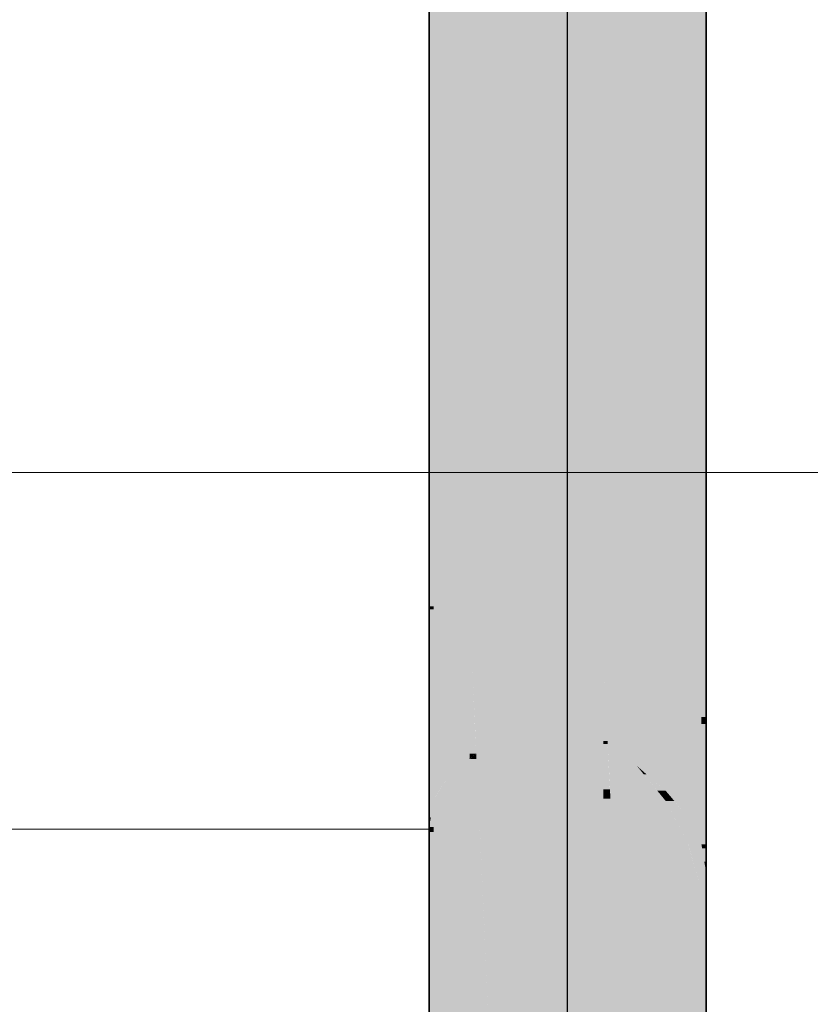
# Model space of a CAD drawing. Extents: x -350 to 540, y -53 to 541.
# Tile 64 of 256: x -206.54 to -197.98, y 116 to 126.66. Entities that reach past the tile are written whole.
import ezdxf
from ezdxf.lldxf.tags import DXFTag

# ---------------------------------------------------------------- set-up
doc = ezdxf.new("R2010")
doc.units = 0
doc.layers.get('0').update_dxf_attribs({"lineweight": 35})
doc.layers.add('5_OG-SCHRAFF-FILL', color=7, linetype='Continuous', lineweight=25)
for name, color, linetype, lineweight, true_color in [('L_Abluft', 7, 'Continuous', 35, 0xf7d209), ('L_Abluft-Shading', 7, 'Continuous', 35, 0xf7d209), ('L_Abluft_Beschriftung', 7, 'Continuous', 18, 0xf7d209)]:
    doc.layers.add(name, color=color, linetype=linetype, lineweight=lineweight, true_color=true_color)
tags = doc.linetypes.add('STRICHPUNKT2', pattern=[12.7, 6.35, -3.175, 0, -3.175]).pattern_tags.tags
tags[10:11] = [DXFTag(74, 4), DXFTag(75, 0), DXFTag(340, '0'), DXFTag(46, 0.0), DXFTag(50, 0.0), DXFTag(44, 0.0), DXFTag(45, 0.0)]
tags[8:9] = [DXFTag(74, 4), DXFTag(75, 0), DXFTag(340, '0'), DXFTag(46, 0.0), DXFTag(50, 0.0), DXFTag(44, 0.0), DXFTag(45, 0.0)]
tags[6:7] = [DXFTag(74, 4), DXFTag(75, 0), DXFTag(340, '0'), DXFTag(46, 0.0), DXFTag(50, 0.0), DXFTag(44, 0.0), DXFTag(45, 0.0)]
tags[4:5] = [DXFTag(74, 4), DXFTag(75, 0), DXFTag(340, '0'), DXFTag(46, 0.0), DXFTag(50, 0.0), DXFTag(44, 0.0), DXFTag(45, 0.0)]

# ---------------------------------------------------------------- blocks, each defined once
blk = doc.blocks.new('Shading-A06HSWGGNL', base_point=(-199.112, 127.018))
at = {"layer": 'L_Abluft-Shading', "color": 44, "true_color": 0x8b7605}
for points in [[(-202.061, 120.308), (-202.112, 120.308), (-202.061, 129.32)], [(-202.112, 120.308), (-202.061, 129.32), (-202.112, 129.32)], [(-199.112, 119.108), (-199.163, 119.108), (-199.112, 127.018)], [(-199.163, 119.108), (-199.112, 127.018), (-199.163, 127.018)], [(-202.112, 120.275), (-202.061, 120.308), (-202.112, 120.308)], [(-202.061, 120.275), (-202.112, 120.275), (-202.061, 120.308)], [(-202.093, 118.022), (-202.112, 118.022), (-202.112, 120.275)], [(-202.095, 118.207), (-202.061, 120.275), (-202.112, 120.275)], [(-202.061, 118.207), (-202.095, 118.207), (-202.061, 120.275)], [(-199.112, 119.032), (-199.112, 119.108), (-199.163, 119.108)], [(-199.112, 119.032), (-199.163, 119.032), (-199.163, 119.108)], [(-199.163, 117.73), (-199.112, 119.032), (-199.163, 119.032)], [(-199.112, 117.73), (-199.163, 117.73), (-199.112, 119.032)], [(-202.061, 117.917), (-202.112, 117.917), (-202.061, 118.207)], [(-202.093, 118.022), (-202.061, 118.207), (-202.095, 118.207)], [(-202.112, 117.966), (-202.093, 118.022), (-202.112, 118.022)], [(-202.103, 117.966), (-202.112, 117.966), (-202.093, 118.022)], [(-202.112, 117.917), (-202.103, 117.966), (-202.112, 117.966)], [(-202.061, 117.862), (-202.112, 117.862), (-202.061, 117.917)], [(-202.112, 117.862), (-202.061, 117.917), (-202.112, 117.917)], [(-202.112, 117.367), (-202.061, 117.862), (-202.112, 117.862)], [(-202.061, 117.367), (-202.112, 117.367), (-202.061, 117.862)], [(-199.156, 117.687), (-199.112, 117.73), (-199.163, 117.73)], [(-199.112, 117.423), (-199.163, 117.423), (-199.163, 117.73)], [(-199.112, 117.687), (-199.156, 117.687), (-199.112, 117.73)], [(-199.112, 117.543), (-199.112, 117.687), (-199.156, 117.687)], [(-199.112, 117.543), (-199.132, 117.543), (-199.156, 117.687)], [(-199.112, 117.423), (-199.112, 117.543), (-199.132, 117.543)], [(-202.061, 116.391), (-202.112, 116.391), (-202.061, 117.367)], [(-202.112, 116.391), (-202.061, 117.367), (-202.112, 117.367)], [(-199.112, 117.241), (-199.163, 117.241), (-199.112, 117.423)], [(-199.163, 117.241), (-199.112, 117.423), (-199.163, 117.423)], [(-199.112, 116.724), (-199.112, 117.241), (-199.163, 117.241)], [(-199.112, 116.724), (-199.163, 116.724), (-199.163, 117.241)], [(-199.112, 115.403), (-199.163, 115.403), (-199.112, 116.724)], [(-199.163, 115.403), (-199.112, 116.724), (-199.163, 116.724)], [(-202.112, 115.472), (-202.061, 116.391), (-202.112, 116.391)], [(-202.061, 115.472), (-202.112, 115.472), (-202.061, 116.391)]]:
    blk.add_solid(points, dxfattribs=at)
at = {"layer": 'L_Abluft-Shading', "color": 54, "true_color": 0xaa9106}
for points in [[(-201.911, 120.308), (-202.061, 120.308), (-201.911, 129.289)], [(-202.061, 120.308), (-201.911, 129.289), (-202.061, 129.289)], [(-199.163, 119.221), (-199.313, 119.221), (-199.163, 127.121)], [(-199.313, 119.221), (-199.163, 127.121), (-199.313, 127.121)], [(-201.911, 120.297), (-201.911, 120.308), (-202.061, 120.308)], [(-201.911, 120.297), (-202.061, 120.297), (-202.061, 120.308)], [(-201.911, 118.459), (-202.061, 118.459), (-201.911, 120.297)], [(-202.061, 118.459), (-201.911, 120.297), (-202.061, 120.297)], [(-199.163, 119.108), (-199.163, 119.221), (-199.313, 119.221)], [(-199.163, 119.108), (-199.313, 119.108), (-199.313, 119.221)], [(-199.163, 118.032), (-199.313, 118.032), (-199.163, 119.108)], [(-199.313, 118.032), (-199.163, 119.108), (-199.313, 119.108)], [(-202.061, 118.207), (-201.911, 118.459), (-202.061, 118.459)], [(-201.911, 118.301), (-202.004, 118.301), (-201.911, 118.459)], [(-201.943, 118.207), (-202.061, 118.207), (-201.911, 118.301)], [(-202.061, 118.207), (-201.911, 118.301), (-202.004, 118.301)], [(-201.911, 117.862), (-202.061, 117.862), (-201.911, 118.301)], [(-202.061, 117.862), (-201.943, 118.207), (-202.061, 118.207)], [(-199.163, 117.73), (-199.163, 118.032), (-199.313, 118.032)], [(-199.17, 117.744), (-199.313, 117.744), (-199.313, 118.032)], [(-201.911, 117.214), (-202.061, 117.214), (-201.911, 117.862)], [(-202.061, 117.214), (-201.911, 117.862), (-202.061, 117.862)], [(-199.308, 117.73), (-199.17, 117.744), (-199.313, 117.744)], [(-199.163, 117.241), (-199.313, 117.241), (-199.313, 117.744)], [(-199.163, 117.73), (-199.308, 117.73), (-199.17, 117.744)], [(-199.163, 117.241), (-199.163, 117.73), (-199.308, 117.73)], [(-202.061, 116.391), (-201.911, 117.214), (-202.061, 117.214)], [(-201.911, 116.391), (-202.061, 116.391), (-201.911, 117.214)], [(-199.163, 116.327), (-199.313, 116.327), (-199.163, 117.241)], [(-199.313, 116.327), (-199.163, 117.241), (-199.313, 117.241)], [(-201.911, 112.802), (-202.061, 112.802), (-201.911, 116.391)], [(-202.061, 112.802), (-201.911, 116.391), (-202.061, 116.391)], [(-199.163, 115.403), (-199.163, 116.327), (-199.313, 116.327)], [(-199.163, 115.403), (-199.313, 115.403), (-199.313, 116.327)]]:
    blk.add_solid(points, dxfattribs=at)
at = {"layer": 'L_Abluft-Shading', "color": 42, "true_color": 0xc6a807}
for points in [[(-201.672, 120.297), (-201.911, 120.297), (-201.672, 129.157)], [(-201.911, 120.297), (-201.672, 129.157), (-201.911, 129.157)], [(-199.313, 119.364), (-199.551, 119.364), (-199.313, 127.295)], [(-199.551, 119.364), (-199.313, 127.295), (-199.551, 127.295)], [(-201.672, 120.243), (-201.672, 120.297), (-201.911, 120.297)], [(-201.672, 120.243), (-201.911, 120.243), (-201.911, 120.297)], [(-201.672, 118.659), (-201.911, 118.659), (-201.672, 120.243)], [(-201.911, 118.659), (-201.672, 120.243), (-201.911, 120.243)], [(-199.313, 119.221), (-199.313, 119.364), (-199.551, 119.364)], [(-199.313, 119.221), (-199.551, 119.221), (-199.551, 119.364)], [(-199.313, 118.31), (-199.551, 118.31), (-199.313, 119.221)], [(-199.551, 118.31), (-199.313, 119.221), (-199.551, 119.221)], [(-201.911, 118.459), (-201.672, 118.659), (-201.911, 118.659)], [(-201.804, 118.459), (-201.911, 118.459), (-201.672, 118.655)], [(-201.911, 118.459), (-201.672, 118.655), (-201.677, 118.655)], [(-201.672, 118.301), (-201.911, 118.301), (-201.672, 118.655)], [(-201.672, 118.655), (-201.677, 118.655), (-201.672, 118.659)], [(-201.911, 118.301), (-201.804, 118.459), (-201.911, 118.459)], [(-201.672, 117.882), (-201.911, 117.882), (-201.672, 118.301)], [(-201.911, 117.882), (-201.672, 118.301), (-201.911, 118.301)], [(-199.313, 118.032), (-199.313, 118.31), (-199.551, 118.31)], [(-199.457, 118.2), (-199.551, 118.2), (-199.551, 118.31)], [(-199.463, 118.032), (-199.457, 118.2), (-199.551, 118.2)], [(-199.313, 117.744), (-199.551, 117.744), (-199.551, 118.2)], [(-199.313, 118.032), (-199.463, 118.032), (-199.457, 118.2)], [(-199.313, 117.744), (-199.313, 118.032), (-199.463, 118.032)], [(-201.911, 117.214), (-201.672, 117.882), (-201.911, 117.882)], [(-201.672, 117.214), (-201.911, 117.214), (-201.672, 117.882)], [(-199.313, 117.159), (-199.551, 117.159), (-199.313, 117.744)], [(-199.551, 117.159), (-199.313, 117.744), (-199.551, 117.744)], [(-201.672, 112.812), (-201.911, 112.812), (-201.672, 117.214)], [(-201.911, 112.812), (-201.672, 117.214), (-201.911, 117.214)], [(-199.313, 116.327), (-199.313, 117.159), (-199.551, 117.159)], [(-199.313, 116.327), (-199.551, 116.327), (-199.551, 117.159)], [(-199.313, 112.533), (-199.551, 112.533), (-199.313, 116.327)], [(-199.551, 112.533), (-199.313, 116.327), (-199.551, 116.327)]]:
    blk.add_solid(points, dxfattribs=at)
at = {"layer": 'L_Abluft-Shading', "color": 52, "true_color": 0xddbc08}
for points in [[(-201.362, 120.243), (-201.672, 120.243), (-201.362, 128.958)], [(-201.672, 120.243), (-201.362, 128.958), (-201.672, 128.958)], [(-199.551, 119.526), (-199.862, 119.526), (-199.551, 127.529)], [(-199.862, 119.526), (-199.551, 127.529), (-199.862, 127.529)], [(-201.362, 120.148), (-201.362, 120.243), (-201.672, 120.243)], [(-201.602, 118.711), (-201.672, 118.711), (-201.672, 120.243)], [(-201.362, 120.148), (-201.668, 120.148), (-201.672, 120.243)], [(-201.61, 118.899), (-201.362, 120.148), (-201.668, 120.148)], [(-201.362, 118.899), (-201.61, 118.899), (-201.362, 120.148)], [(-199.551, 119.364), (-199.551, 119.526), (-199.862, 119.526)], [(-199.551, 119.364), (-199.862, 119.364), (-199.862, 119.526)], [(-199.551, 118.578), (-199.862, 118.578), (-199.551, 119.364)], [(-199.862, 118.578), (-199.551, 119.364), (-199.862, 119.364)], [(-201.602, 118.711), (-201.362, 118.899), (-201.61, 118.899)], [(-201.362, 118.711), (-201.602, 118.711), (-201.362, 118.899)], [(-201.663, 118.663), (-201.672, 118.663), (-201.602, 118.711)], [(-201.672, 118.663), (-201.602, 118.711), (-201.672, 118.711)], [(-201.599, 118.655), (-201.672, 118.655), (-201.602, 118.711)], [(-201.672, 118.659), (-201.663, 118.663), (-201.672, 118.663)], [(-201.668, 118.659), (-201.672, 118.659), (-201.663, 118.663)], [(-201.672, 118.655), (-201.668, 118.659), (-201.672, 118.659)], [(-201.57, 118.037), (-201.672, 118.037), (-201.599, 118.655)], [(-201.672, 118.037), (-201.599, 118.655), (-201.672, 118.655)], [(-201.585, 118.352), (-201.362, 118.711), (-201.602, 118.711)], [(-201.362, 118.352), (-201.585, 118.352), (-201.362, 118.711)], [(-199.758, 118.488), (-199.788, 118.488), (-199.862, 118.578)], [(-199.551, 118.31), (-199.551, 118.578), (-199.862, 118.578)], [(-199.551, 118.2), (-199.862, 118.2), (-199.862, 118.578)], [(-199.551, 118.31), (-199.758, 118.488), (-199.788, 118.488)], [(-199.551, 118.31), (-199.641, 118.31), (-199.788, 118.488)], [(-201.57, 118.037), (-201.362, 118.352), (-201.585, 118.352)], [(-201.362, 118.037), (-201.57, 118.037), (-201.362, 118.352)], [(-199.551, 118.2), (-199.551, 118.31), (-199.641, 118.31)], [(-199.551, 117.84), (-199.862, 117.84), (-199.551, 118.2)], [(-199.862, 117.84), (-199.551, 118.2), (-199.862, 118.2)], [(-201.672, 117.882), (-201.57, 118.037), (-201.672, 118.037)], [(-201.563, 117.882), (-201.672, 117.882), (-201.57, 118.037)], [(-201.362, 113.533), (-201.362, 118.037), (-201.57, 118.037)], [(-201.362, 113.533), (-201.672, 113.533), (-201.563, 117.882)], [(-201.672, 113.533), (-201.563, 117.882), (-201.672, 117.882)], [(-199.551, 117.159), (-199.551, 117.84), (-199.862, 117.84)], [(-199.551, 117.159), (-199.862, 117.159), (-199.862, 117.84)], [(-199.551, 112.605), (-199.862, 112.605), (-199.551, 117.159)], [(-199.862, 112.605), (-199.551, 117.159), (-199.862, 117.159)]]:
    blk.add_solid(points, dxfattribs=at)
at = {"layer": 'L_Abluft-Shading', "color": 40, "true_color": 0xedca08}
for points in [[(-201, 120.148), (-201.362, 120.148), (-201, 128.705)], [(-201.362, 120.148), (-201, 128.705), (-201.362, 128.705)], [(-199.862, 119.697), (-200.224, 119.697), (-199.862, 127.807)], [(-200.224, 119.697), (-199.862, 127.807), (-200.224, 127.807)], [(-201, 120.019), (-201, 120.148), (-201.362, 120.148)], [(-201, 120.019), (-201.362, 120.019), (-201.362, 120.148)], [(-201, 119.017), (-201.362, 119.017), (-201, 120.019)], [(-201.362, 119.017), (-201, 120.019), (-201.362, 120.019)], [(-199.862, 119.526), (-199.862, 119.697), (-200.224, 119.697)], [(-199.862, 119.526), (-200.215, 119.526), (-200.224, 119.697)], [(-200.18, 118.85), (-200.224, 118.85), (-200.224, 119.697)], [(-200.179, 118.817), (-199.862, 119.526), (-200.215, 119.526)], [(-199.862, 118.817), (-200.179, 118.817), (-199.862, 119.526)], [(-201.362, 118.899), (-201, 119.017), (-201.362, 119.017)], [(-201, 118.899), (-201.362, 118.899), (-201, 119.017)], [(-201, 118.59), (-201.362, 118.59), (-201, 118.899)], [(-201.362, 118.59), (-201, 118.899), (-201.362, 118.899)], [(-200.179, 118.817), (-200.18, 118.85), (-200.224, 118.85)], [(-200.179, 118.817), (-200.224, 118.817), (-200.224, 118.85)], [(-200.154, 118.325), (-200.224, 118.325), (-200.179, 118.817)], [(-200.224, 118.325), (-200.179, 118.817), (-200.224, 118.817)], [(-199.862, 118.578), (-199.862, 118.817), (-200.179, 118.817)], [(-199.862, 118.578), (-200.166, 118.578), (-200.179, 118.817)], [(-201.362, 118.352), (-201, 118.59), (-201.362, 118.59)], [(-201, 118.352), (-201.362, 118.352), (-201, 118.59)], [(-200.148, 118.225), (-199.862, 118.578), (-200.166, 118.578)], [(-199.862, 118.225), (-200.148, 118.225), (-199.862, 118.578)], [(-201, 114.309), (-201.362, 114.309), (-201, 118.352)], [(-201.362, 114.309), (-201, 118.352), (-201.362, 118.352)], [(-200.148, 118.225), (-200.154, 118.325), (-200.224, 118.325)], [(-200.148, 118.225), (-200.224, 118.225), (-200.224, 118.325)], [(-199.909, 113.533), (-200.224, 113.533), (-200.148, 118.225)], [(-200.224, 113.533), (-200.148, 118.225), (-200.224, 118.225)], [(-199.862, 117.84), (-199.862, 118.225), (-200.148, 118.225)], [(-199.862, 117.84), (-200.129, 117.84), (-200.148, 118.225)], [(-199.862, 112.605), (-199.862, 117.84), (-200.129, 117.84)]]:
    blk.add_solid(points, dxfattribs=at)
at = {"layer": 'L_Abluft-Shading', "color": 40, "true_color": 0xf5d108}
for points in [[(-200.612, 120.019), (-201, 120.019), (-200.612, 128.416)], [(-201, 120.019), (-200.612, 128.416), (-201, 128.416)], [(-200.224, 119.865), (-200.612, 119.865), (-200.224, 128.109)], [(-200.612, 119.865), (-200.224, 128.109), (-200.612, 128.109)], [(-200.612, 119.865), (-200.612, 120.019), (-201, 120.019)], [(-200.612, 119.865), (-201, 119.865), (-201, 120.019)], [(-200.612, 119.017), (-201, 119.017), (-200.612, 119.865)], [(-201, 119.017), (-200.612, 119.865), (-201, 119.865)], [(-200.224, 119.697), (-200.224, 119.865), (-200.612, 119.865)], [(-200.224, 119.697), (-200.612, 119.697), (-200.612, 119.865)], [(-200.224, 119), (-200.612, 119), (-200.224, 119.697)], [(-200.612, 119), (-200.224, 119.697), (-200.612, 119.697)], [(-200.612, 119), (-200.612, 119.017), (-201, 119.017)], [(-200.612, 119), (-201, 119), (-201, 119.017)], [(-200.612, 118.59), (-201, 118.59), (-200.612, 119)], [(-201, 118.59), (-200.612, 119), (-201, 119)], [(-200.224, 118.85), (-200.224, 119), (-200.612, 119)], [(-200.224, 118.85), (-200.612, 118.85), (-200.612, 119)], [(-200.224, 118.581), (-200.612, 118.581), (-200.224, 118.85)], [(-200.612, 118.581), (-200.224, 118.85), (-200.612, 118.85)], [(-200.612, 118.581), (-200.612, 118.59), (-201, 118.59)], [(-201, 118.581), (-200.612, 118.581), (-201, 118.59)], [(-201, 114.309), (-200.612, 114.309), (-201, 118.581)], [(-200.612, 114.309), (-201, 118.581), (-200.612, 118.581)], [(-200.224, 118.325), (-200.224, 118.581), (-200.612, 118.581)], [(-200.224, 118.325), (-200.612, 118.325), (-200.612, 118.581)], [(-200.224, 114.309), (-200.612, 114.309), (-200.224, 118.325)], [(-200.612, 114.309), (-200.224, 118.325), (-200.612, 118.325)]]:
    blk.add_solid(points, dxfattribs=at)
blk = doc.blocks.new('Referenz-A06HSWJKNL', base_point=(-324.951, -4.103))
at = {"layer": '5_OG-SCHRAFF-FILL', "color": 0, "lineweight": 13}
blk.add_line((-230.844, 121.754), (-80.452, 121.754), dxfattribs=at)
blk = doc.blocks.new('Wickelfalzrohr-A06HSWMYNL', base_point=(-202.112, 111.76))
at = {"color": 0, "linetype": 'ByBlock', "lineweight": -2, "ltscale": 0.35}
for p, q in [((-202.112, 133.468), (-202.112, 111.76)), ((-199.112, 111.76), (-199.112, 133.468))]:
    blk.add_line(p, q, dxfattribs=at)
at = {"color": 0, "linetype": 'STRICHPUNKT2', "lineweight": 25, "ltscale": 0.25}
blk.add_line((-200.612, 111.76), (-200.612, 133.468), dxfattribs=at)
blk = doc.blocks.new('Bauteilbeschriftung-A06HSWN0NL', base_point=(-265.502, 107.894))
at = {"color": 0, "linetype": 'ByBlock', "lineweight": -2, "ltscale": 0.18}
blk.add_line((-221.73, 117.894), (-202.112, 117.894), dxfattribs=at)

msp = doc.modelspace()

# ---------------------------------------------------------------- block references
at = {"color": 251, "lineweight": 25, "ltscale": 0.25, "true_color": 0x585858}
msp.add_blockref('Referenz-A06HSWJKNL', (-324.951, -4.103), dxfattribs=at)
at = {"layer": 'L_Abluft'}
msp.add_blockref('Shading-A06HSWGGNL', (-199.112, 127.018), dxfattribs=at)
at = {"layer": 'L_Abluft', "ltscale": 0.35}
msp.add_blockref('Wickelfalzrohr-A06HSWMYNL', (-202.112, 111.76), dxfattribs=at)
at = {"layer": 'L_Abluft_Beschriftung', "ltscale": 0.18}
msp.add_blockref('Bauteilbeschriftung-A06HSWN0NL', (-265.502, 107.894), dxfattribs=at)

doc.saveas('drawing.dxf')
